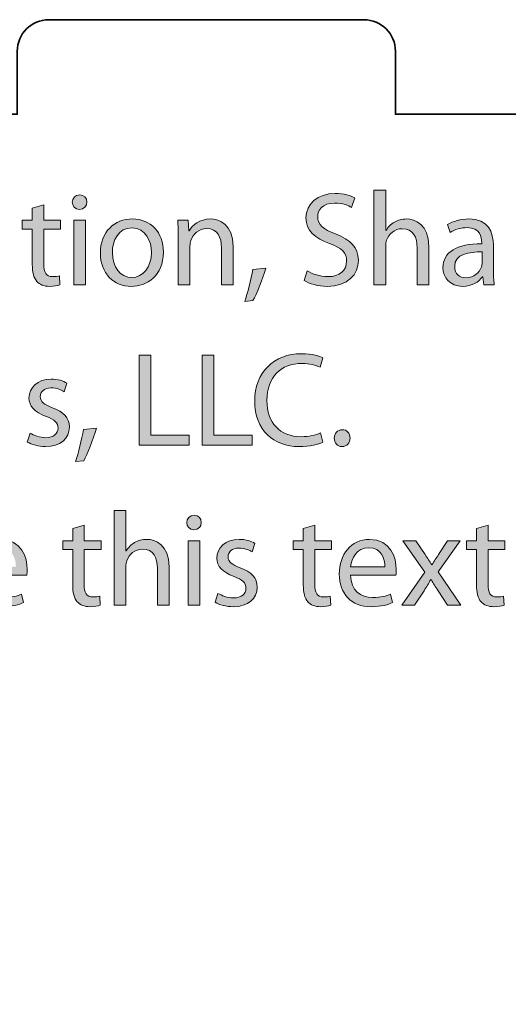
# Model space of a CAD drawing. Header units: inches. Extents: x 51 to 229, y 44 to 173.
# Tile 9 of 24: x 106 to 122, y 108 to 139. Entities that reach past the tile are written whole.
import ezdxf

# ---------------------------------------------------------------- set-up
doc = ezdxf.new("R2010")
doc.units = ezdxf.units.IN
doc.header["$MEASUREMENT"] = 0
doc.layers.add('Artwork', color=7, linetype='Continuous')

# ---------------------------------------------------------------- blocks, each defined once
blk = doc.blocks.new('block 7')
at = {"layer": 'Artwork', "true_color": 0xed1c24}
h = blk.add_hatch(color=240, dxfattribs=at)
h.dxf.hatch_style = 2
edge = h.paths.add_edge_path()
edge.add_spline(control_points=[(117.65, 134.061), (117.65, 134.061), (118.023, 134.061), (118.023, 134.061), (118.023, 134.061), (118.023, 132.779), (118.023, 132.779), (118.023, 132.779), (118.031, 132.779), (118.031, 132.779), (118.09, 132.885), (118.183, 132.982), (118.298, 133.045), (118.408, 133.109), (118.539, 133.147), (118.678, 133.147), (118.953, 133.147), (119.393, 132.978), (119.393, 132.275), (119.393, 132.275), (119.393, 131.057), (119.393, 131.057), (119.393, 131.057), (119.021, 131.057), (119.021, 131.057), (119.021, 131.057), (119.021, 132.233), (119.021, 132.233), (119.021, 132.563), (118.898, 132.838), (118.547, 132.838), (118.306, 132.838), (118.12, 132.669), (118.048, 132.47), (118.027, 132.415), (118.023, 132.36), (118.023, 132.292), (118.023, 132.292), (118.023, 131.057), (118.023, 131.057), (118.023, 131.057), (117.65, 131.057), (117.65, 131.057), (117.65, 131.057), (117.65, 134.061), (117.65, 134.061)], knot_values=[0, 0, 0, 0, 1, 1, 1, 2, 2, 2, 3, 3, 3, 4, 4, 4, 5, 5, 5, 6, 6, 6, 7, 7, 7, 8, 8, 8, 9, 9, 9, 10, 10, 10, 11, 11, 11, 12, 12, 12, 13, 13, 13, 14, 14, 14, 15, 15, 15, 15], degree=3, periodic=1)
h = blk.add_hatch(color=240, dxfattribs=at)
h.dxf.hatch_style = 2
edge = h.paths.add_edge_path()
edge.add_spline(control_points=[(108.54, 133.68), (108.54, 133.553), (108.451, 133.452), (108.303, 133.452), (108.168, 133.452), (108.079, 133.553), (108.079, 133.68), (108.079, 133.807), (108.172, 133.913), (108.312, 133.913), (108.447, 133.913), (108.54, 133.811), (108.54, 133.68)], knot_values=[0, 0, 0, 0, 1, 1, 1, 2, 2, 2, 3, 3, 3, 4, 4, 4, 4], degree=3, periodic=1)
h.paths.add_polyline_path([(108.125, 131.057), (108.125, 133.105), (108.498, 133.105), (108.498, 131.057)])
h = blk.add_hatch(color=240, dxfattribs=at)
h.dxf.hatch_style = 2
edge = h.paths.add_edge_path()
edge.add_spline(control_points=[(115.529, 131.505), (115.694, 131.4), (115.931, 131.319), (116.185, 131.319), (116.562, 131.319), (116.782, 131.518), (116.782, 131.806), (116.782, 132.068), (116.629, 132.225), (116.244, 132.368), (115.779, 132.538), (115.491, 132.783), (115.491, 133.181), (115.491, 133.625), (115.859, 133.955), (116.414, 133.955), (116.701, 133.955), (116.917, 133.887), (117.04, 133.816), (117.04, 133.816), (116.938, 133.515), (116.938, 133.515), (116.849, 133.57), (116.659, 133.651), (116.401, 133.651), (116.012, 133.651), (115.864, 133.418), (115.864, 133.223), (115.864, 132.957), (116.037, 132.825), (116.43, 132.673), (116.913, 132.487), (117.154, 132.254), (117.154, 131.836), (117.154, 131.395), (116.832, 131.01), (116.16, 131.01), (115.885, 131.01), (115.584, 131.095), (115.432, 131.197), (115.432, 131.197), (115.529, 131.505), (115.529, 131.505)], knot_values=[0, 0, 0, 0, 1, 1, 1, 2, 2, 2, 3, 3, 3, 4, 4, 4, 5, 5, 5, 6, 6, 6, 7, 7, 7, 8, 8, 8, 9, 9, 9, 10, 10, 10, 11, 11, 11, 12, 12, 12, 13, 13, 13, 14, 14, 14, 14], degree=3, periodic=1)
h = blk.add_hatch(color=240, dxfattribs=at)
h.dxf.hatch_style = 2
edge = h.paths.add_edge_path()
edge.add_spline(control_points=[(107.173, 133.596), (107.173, 133.596), (107.173, 133.105), (107.173, 133.105), (107.173, 133.105), (107.706, 133.105), (107.706, 133.105), (107.706, 133.105), (107.706, 132.821), (107.706, 132.821), (107.706, 132.821), (107.173, 132.821), (107.173, 132.821), (107.173, 132.821), (107.173, 131.717), (107.173, 131.717), (107.173, 131.463), (107.245, 131.319), (107.452, 131.319), (107.553, 131.319), (107.613, 131.328), (107.668, 131.345), (107.668, 131.345), (107.685, 131.061), (107.685, 131.061), (107.613, 131.036), (107.499, 131.01), (107.355, 131.01), (107.181, 131.01), (107.042, 131.07), (106.953, 131.167), (106.851, 131.281), (106.809, 131.463), (106.809, 131.704), (106.809, 131.704), (106.809, 132.821), (106.809, 132.821), (106.809, 132.821), (106.492, 132.821), (106.492, 132.821), (106.492, 132.821), (106.492, 133.105), (106.492, 133.105), (106.492, 133.105), (106.809, 133.105), (106.809, 133.105), (106.809, 133.105), (106.809, 133.486), (106.809, 133.486), (106.809, 133.486), (107.173, 133.596), (107.173, 133.596)], knot_values=[0, 0, 0, 0, 1, 1, 1, 2, 2, 2, 3, 3, 3, 4, 4, 4, 5, 5, 5, 6, 6, 6, 7, 7, 7, 8, 8, 8, 9, 9, 9, 10, 10, 10, 11, 11, 11, 12, 12, 12, 13, 13, 13, 14, 14, 14, 15, 15, 15, 16, 16, 16, 17, 17, 17, 17], degree=3, periodic=1)
h = blk.add_hatch(color=240, dxfattribs=at)
h.dxf.hatch_style = 2
edge = h.paths.add_edge_path()
edge.add_spline(control_points=[(110.969, 132.098), (110.969, 131.34), (110.44, 131.01), (109.95, 131.01), (109.4, 131.01), (108.968, 131.417), (108.968, 132.064), (108.968, 132.745), (109.421, 133.147), (109.983, 133.147), (110.572, 133.147), (110.969, 132.72), (110.969, 132.098)], knot_values=[0, 0, 0, 0, 1, 1, 1, 2, 2, 2, 3, 3, 3, 4, 4, 4, 4], degree=3, periodic=1)
edge = h.paths.add_edge_path()
edge.add_spline(control_points=[(109.349, 132.077), (109.349, 131.628), (109.603, 131.29), (109.966, 131.29), (110.322, 131.29), (110.588, 131.624), (110.588, 132.085), (110.588, 132.432), (110.415, 132.868), (109.975, 132.868), (109.539, 132.868), (109.349, 132.462), (109.349, 132.077)], knot_values=[0, 0, 0, 0, 1, 1, 1, 2, 2, 2, 3, 3, 3, 4, 4, 4, 4], degree=3, periodic=1)
h = blk.add_hatch(color=240, dxfattribs=at)
h.dxf.hatch_style = 2
edge = h.paths.add_edge_path()
edge.add_spline(control_points=[(111.44, 132.551), (111.44, 132.766), (111.436, 132.936), (111.423, 133.105), (111.423, 133.105), (111.753, 133.105), (111.753, 133.105), (111.753, 133.105), (111.774, 132.766), (111.774, 132.766), (111.774, 132.766), (111.783, 132.766), (111.783, 132.766), (111.884, 132.957), (112.121, 133.147), (112.46, 133.147), (112.743, 133.147), (113.183, 132.978), (113.183, 132.275), (113.183, 132.275), (113.183, 131.057), (113.183, 131.057), (113.183, 131.057), (112.811, 131.057), (112.811, 131.057), (112.811, 131.057), (112.811, 132.237), (112.811, 132.237), (112.811, 132.567), (112.688, 132.842), (112.337, 132.842), (112.096, 132.842), (111.905, 132.669), (111.838, 132.462), (111.821, 132.415), (111.812, 132.352), (111.812, 132.288), (111.812, 132.288), (111.812, 131.057), (111.812, 131.057), (111.812, 131.057), (111.44, 131.057), (111.44, 131.057), (111.44, 131.057), (111.44, 132.551), (111.44, 132.551)], knot_values=[0, 0, 0, 0, 1, 1, 1, 2, 2, 2, 3, 3, 3, 4, 4, 4, 5, 5, 5, 6, 6, 6, 7, 7, 7, 8, 8, 8, 9, 9, 9, 10, 10, 10, 11, 11, 11, 12, 12, 12, 13, 13, 13, 14, 14, 14, 15, 15, 15, 15], degree=3, periodic=1)
h = blk.add_hatch(color=240, dxfattribs=at)
h.dxf.hatch_style = 2
edge = h.paths.add_edge_path()
edge.add_spline(control_points=[(121.438, 131.548), (121.438, 131.37), (121.447, 131.197), (121.468, 131.057), (121.468, 131.057), (121.134, 131.057), (121.134, 131.057), (121.134, 131.057), (121.104, 131.315), (121.104, 131.315), (121.104, 131.315), (121.091, 131.315), (121.091, 131.315), (120.977, 131.154), (120.757, 131.01), (120.465, 131.01), (120.051, 131.01), (119.839, 131.302), (119.839, 131.599), (119.839, 132.094), (120.279, 132.364), (121.07, 132.36), (121.07, 132.36), (121.07, 132.402), (121.07, 132.402), (121.07, 132.567), (121.024, 132.876), (120.605, 132.872), (120.41, 132.872), (120.211, 132.817), (120.067, 132.72), (120.067, 132.72), (119.983, 132.969), (119.983, 132.969), (120.152, 133.075), (120.402, 133.147), (120.66, 133.147), (121.286, 133.147), (121.438, 132.72), (121.438, 132.314), (121.438, 132.314), (121.438, 131.548), (121.438, 131.548)], knot_values=[0, 0, 0, 0, 1, 1, 1, 2, 2, 2, 3, 3, 3, 4, 4, 4, 5, 5, 5, 6, 6, 6, 7, 7, 7, 8, 8, 8, 9, 9, 9, 10, 10, 10, 11, 11, 11, 12, 12, 12, 13, 13, 13, 14, 14, 14, 14], degree=3, periodic=1)
edge = h.paths.add_edge_path()
edge.add_spline(control_points=[(121.079, 132.102), (120.672, 132.11), (120.211, 132.038), (120.211, 131.641), (120.211, 131.395), (120.372, 131.285), (120.558, 131.285), (120.829, 131.285), (121.002, 131.455), (121.062, 131.628), (121.074, 131.671), (121.079, 131.713), (121.079, 131.747), (121.079, 131.747), (121.079, 132.102), (121.079, 132.102)], knot_values=[0, 0, 0, 0, 1, 1, 1, 2, 2, 2, 3, 3, 3, 4, 4, 4, 5, 5, 5, 5], degree=3, periodic=1)
h = blk.add_hatch(color=240, dxfattribs=at)
h.dxf.hatch_style = 2
edge = h.paths.add_edge_path()
edge.add_spline(control_points=[(113.548, 130.532), (113.641, 130.786), (113.756, 131.239), (113.802, 131.548), (113.802, 131.548), (114.217, 131.59), (114.217, 131.59), (114.115, 131.23), (113.929, 130.761), (113.811, 130.562), (113.811, 130.562), (113.548, 130.532), (113.548, 130.532)], knot_values=[0, 0, 0, 0, 1, 1, 1, 2, 2, 2, 3, 3, 3, 4, 4, 4, 4], degree=3, periodic=1)
h = blk.add_hatch(color=240, dxfattribs=at)
h.dxf.hatch_style = 2
h.paths.add_polyline_path([(110.2, 128.829), (110.572, 128.829), (110.572, 126.286), (111.791, 126.286), (111.791, 125.977), (110.2, 125.977)])
h = blk.add_hatch(color=240, dxfattribs=at)
h.dxf.hatch_style = 2
h.paths.add_polyline_path([(112.198, 128.829), (112.57, 128.829), (112.57, 126.286), (113.789, 126.286), (113.789, 125.977), (112.198, 125.977)])
h = blk.add_hatch(color=240, dxfattribs=at)
h.dxf.hatch_style = 2
edge = h.paths.add_edge_path()
edge.add_spline(control_points=[(116.024, 126.066), (115.892, 125.998), (115.617, 125.93), (115.27, 125.93), (114.467, 125.93), (113.866, 126.438), (113.866, 127.377), (113.866, 128.274), (114.471, 128.875), (115.355, 128.875), (115.706, 128.875), (115.935, 128.799), (116.032, 128.748), (116.032, 128.748), (115.939, 128.448), (115.939, 128.448), (115.804, 128.515), (115.605, 128.566), (115.368, 128.566), (114.699, 128.566), (114.255, 128.139), (114.255, 127.39), (114.255, 126.688), (114.657, 126.243), (115.347, 126.243), (115.575, 126.243), (115.804, 126.29), (115.952, 126.362), (115.952, 126.362), (116.024, 126.066), (116.024, 126.066)], knot_values=[0, 0, 0, 0, 1, 1, 1, 2, 2, 2, 3, 3, 3, 4, 4, 4, 5, 5, 5, 6, 6, 6, 7, 7, 7, 8, 8, 8, 9, 9, 9, 10, 10, 10, 10], degree=3, periodic=1)
h = blk.add_hatch(color=240, dxfattribs=at)
h.dxf.hatch_style = 2
edge = h.paths.add_edge_path()
edge.add_spline(control_points=[(106.737, 126.354), (106.851, 126.286), (107.046, 126.21), (107.232, 126.21), (107.499, 126.21), (107.625, 126.341), (107.625, 126.514), (107.625, 126.692), (107.52, 126.785), (107.249, 126.887), (106.877, 127.022), (106.703, 127.221), (106.703, 127.466), (106.703, 127.796), (106.974, 128.067), (107.41, 128.067), (107.617, 128.067), (107.799, 128.012), (107.909, 127.94), (107.909, 127.94), (107.82, 127.669), (107.82, 127.669), (107.74, 127.72), (107.592, 127.792), (107.401, 127.792), (107.181, 127.792), (107.063, 127.665), (107.063, 127.513), (107.063, 127.344), (107.181, 127.268), (107.448, 127.162), (107.799, 127.03), (107.985, 126.853), (107.985, 126.548), (107.985, 126.184), (107.702, 125.93), (107.223, 125.93), (106.999, 125.93), (106.792, 125.99), (106.648, 126.074), (106.648, 126.074), (106.737, 126.354), (106.737, 126.354)], knot_values=[0, 0, 0, 0, 1, 1, 1, 2, 2, 2, 3, 3, 3, 4, 4, 4, 5, 5, 5, 6, 6, 6, 7, 7, 7, 8, 8, 8, 9, 9, 9, 10, 10, 10, 11, 11, 11, 12, 12, 12, 13, 13, 13, 14, 14, 14, 14], degree=3, periodic=1)
h = blk.add_hatch(color=240, dxfattribs=at)
h.dxf.hatch_style = 2
edge = h.paths.add_edge_path()
edge.add_spline(control_points=[(108.176, 125.452), (108.269, 125.706), (108.384, 126.159), (108.43, 126.468), (108.43, 126.468), (108.845, 126.51), (108.845, 126.51), (108.743, 126.15), (108.557, 125.681), (108.439, 125.482), (108.439, 125.482), (108.176, 125.452), (108.176, 125.452)], knot_values=[0, 0, 0, 0, 1, 1, 1, 2, 2, 2, 3, 3, 3, 4, 4, 4, 4], degree=3, periodic=1)
h = blk.add_hatch(color=240, dxfattribs=at)
h.dxf.hatch_style = 2
edge = h.paths.add_edge_path()
edge.add_spline(control_points=[(116.389, 126.197), (116.389, 126.349), (116.495, 126.464), (116.643, 126.464), (116.791, 126.464), (116.892, 126.354), (116.892, 126.197), (116.892, 126.045), (116.791, 125.93), (116.634, 125.93), (116.49, 125.93), (116.389, 126.045), (116.389, 126.197)], knot_values=[0, 0, 0, 0, 1, 1, 1, 2, 2, 2, 3, 3, 3, 4, 4, 4, 4], degree=3, periodic=1)
h = blk.add_hatch(color=240, dxfattribs=at)
h.dxf.hatch_style = 2
edge = h.paths.add_edge_path()
edge.add_spline(control_points=[(109.408, 123.901), (109.408, 123.901), (109.781, 123.901), (109.781, 123.901), (109.781, 123.901), (109.781, 122.619), (109.781, 122.619), (109.781, 122.619), (109.789, 122.619), (109.789, 122.619), (109.848, 122.725), (109.941, 122.822), (110.055, 122.886), (110.166, 122.949), (110.297, 122.987), (110.436, 122.987), (110.711, 122.987), (111.151, 122.818), (111.151, 122.116), (111.151, 122.116), (111.151, 120.897), (111.151, 120.897), (111.151, 120.897), (110.779, 120.897), (110.779, 120.897), (110.779, 120.897), (110.779, 122.073), (110.779, 122.073), (110.779, 122.403), (110.656, 122.678), (110.305, 122.678), (110.064, 122.678), (109.878, 122.509), (109.806, 122.31), (109.785, 122.255), (109.781, 122.2), (109.781, 122.132), (109.781, 122.132), (109.781, 120.897), (109.781, 120.897), (109.781, 120.897), (109.408, 120.897), (109.408, 120.897), (109.408, 120.897), (109.408, 123.901), (109.408, 123.901)], knot_values=[0, 0, 0, 0, 1, 1, 1, 2, 2, 2, 3, 3, 3, 4, 4, 4, 5, 5, 5, 6, 6, 6, 7, 7, 7, 8, 8, 8, 9, 9, 9, 10, 10, 10, 11, 11, 11, 12, 12, 12, 13, 13, 13, 14, 14, 14, 15, 15, 15, 15], degree=3, periodic=1)
h = blk.add_hatch(color=240, dxfattribs=at)
h.dxf.hatch_style = 2
edge = h.paths.add_edge_path()
edge.add_spline(control_points=[(112.172, 123.52), (112.172, 123.393), (112.083, 123.292), (111.935, 123.292), (111.8, 123.292), (111.711, 123.393), (111.711, 123.52), (111.711, 123.647), (111.804, 123.753), (111.944, 123.753), (112.079, 123.753), (112.172, 123.651), (112.172, 123.52)], knot_values=[0, 0, 0, 0, 1, 1, 1, 2, 2, 2, 3, 3, 3, 4, 4, 4, 4], degree=3, periodic=1)
h.paths.add_polyline_path([(111.758, 120.897), (111.758, 122.945), (112.13, 122.945), (112.13, 120.897)])
h = blk.add_hatch(color=240, dxfattribs=at)
h.dxf.hatch_style = 2
edge = h.paths.add_edge_path()
edge.add_spline(control_points=[(108.455, 123.436), (108.455, 123.436), (108.455, 122.945), (108.455, 122.945), (108.455, 122.945), (108.989, 122.945), (108.989, 122.945), (108.989, 122.945), (108.989, 122.661), (108.989, 122.661), (108.989, 122.661), (108.455, 122.661), (108.455, 122.661), (108.455, 122.661), (108.455, 121.557), (108.455, 121.557), (108.455, 121.303), (108.527, 121.159), (108.735, 121.159), (108.836, 121.159), (108.895, 121.168), (108.95, 121.185), (108.95, 121.185), (108.967, 120.901), (108.967, 120.901), (108.895, 120.876), (108.781, 120.851), (108.637, 120.851), (108.464, 120.851), (108.324, 120.91), (108.235, 121.007), (108.134, 121.121), (108.091, 121.303), (108.091, 121.544), (108.091, 121.544), (108.091, 122.661), (108.091, 122.661), (108.091, 122.661), (107.774, 122.661), (107.774, 122.661), (107.774, 122.661), (107.774, 122.945), (107.774, 122.945), (107.774, 122.945), (108.091, 122.945), (108.091, 122.945), (108.091, 122.945), (108.091, 123.326), (108.091, 123.326), (108.091, 123.326), (108.455, 123.436), (108.455, 123.436)], knot_values=[0, 0, 0, 0, 1, 1, 1, 2, 2, 2, 3, 3, 3, 4, 4, 4, 5, 5, 5, 6, 6, 6, 7, 7, 7, 8, 8, 8, 9, 9, 9, 10, 10, 10, 11, 11, 11, 12, 12, 12, 13, 13, 13, 14, 14, 14, 15, 15, 15, 16, 16, 16, 17, 17, 17, 17], degree=3, periodic=1)
h = blk.add_hatch(color=240, dxfattribs=at)
h.dxf.hatch_style = 2
edge = h.paths.add_edge_path()
edge.add_spline(control_points=[(115.771, 123.436), (115.771, 123.436), (115.771, 122.945), (115.771, 122.945), (115.771, 122.945), (116.304, 122.945), (116.304, 122.945), (116.304, 122.945), (116.304, 122.661), (116.304, 122.661), (116.304, 122.661), (115.771, 122.661), (115.771, 122.661), (115.771, 122.661), (115.771, 121.557), (115.771, 121.557), (115.771, 121.303), (115.842, 121.159), (116.05, 121.159), (116.151, 121.159), (116.21, 121.168), (116.265, 121.185), (116.265, 121.185), (116.282, 120.901), (116.282, 120.901), (116.21, 120.876), (116.096, 120.851), (115.952, 120.851), (115.779, 120.851), (115.639, 120.91), (115.55, 121.007), (115.449, 121.121), (115.407, 121.303), (115.407, 121.544), (115.407, 121.544), (115.407, 122.661), (115.407, 122.661), (115.407, 122.661), (115.089, 122.661), (115.089, 122.661), (115.089, 122.661), (115.089, 122.945), (115.089, 122.945), (115.089, 122.945), (115.407, 122.945), (115.407, 122.945), (115.407, 122.945), (115.407, 123.326), (115.407, 123.326), (115.407, 123.326), (115.771, 123.436), (115.771, 123.436)], knot_values=[0, 0, 0, 0, 1, 1, 1, 2, 2, 2, 3, 3, 3, 4, 4, 4, 5, 5, 5, 6, 6, 6, 7, 7, 7, 8, 8, 8, 9, 9, 9, 10, 10, 10, 11, 11, 11, 12, 12, 12, 13, 13, 13, 14, 14, 14, 15, 15, 15, 16, 16, 16, 17, 17, 17, 17], degree=3, periodic=1)
h = blk.add_hatch(color=240, dxfattribs=at)
h.dxf.hatch_style = 2
edge = h.paths.add_edge_path()
edge.add_spline(control_points=[(121.27, 123.436), (121.27, 123.436), (121.27, 122.945), (121.27, 122.945), (121.27, 122.945), (121.803, 122.945), (121.803, 122.945), (121.803, 122.945), (121.803, 122.661), (121.803, 122.661), (121.803, 122.661), (121.27, 122.661), (121.27, 122.661), (121.27, 122.661), (121.27, 121.557), (121.27, 121.557), (121.27, 121.303), (121.341, 121.159), (121.549, 121.159), (121.65, 121.159), (121.71, 121.168), (121.764, 121.185), (121.764, 121.185), (121.782, 120.901), (121.782, 120.901), (121.71, 120.876), (121.595, 120.851), (121.452, 120.851), (121.278, 120.851), (121.138, 120.91), (121.049, 121.007), (120.948, 121.121), (120.906, 121.303), (120.906, 121.544), (120.906, 121.544), (120.906, 122.661), (120.906, 122.661), (120.906, 122.661), (120.588, 122.661), (120.588, 122.661), (120.588, 122.661), (120.588, 122.945), (120.588, 122.945), (120.588, 122.945), (120.906, 122.945), (120.906, 122.945), (120.906, 122.945), (120.906, 123.326), (120.906, 123.326), (120.906, 123.326), (121.27, 123.436), (121.27, 123.436)], knot_values=[0, 0, 0, 0, 1, 1, 1, 2, 2, 2, 3, 3, 3, 4, 4, 4, 5, 5, 5, 6, 6, 6, 7, 7, 7, 8, 8, 8, 9, 9, 9, 10, 10, 10, 11, 11, 11, 12, 12, 12, 13, 13, 13, 14, 14, 14, 15, 15, 15, 16, 16, 16, 17, 17, 17, 17], degree=3, periodic=1)
h = blk.add_hatch(color=240, dxfattribs=at)
h.dxf.hatch_style = 2
edge = h.paths.add_edge_path()
edge.add_spline(control_points=[(105.196, 121.853), (105.204, 121.35), (105.522, 121.142), (105.898, 121.142), (106.165, 121.142), (106.33, 121.189), (106.465, 121.248), (106.465, 121.248), (106.533, 120.982), (106.533, 120.982), (106.402, 120.922), (106.173, 120.851), (105.847, 120.851), (105.217, 120.851), (104.84, 121.269), (104.84, 121.887), (104.84, 122.505), (105.204, 122.987), (105.801, 122.987), (106.474, 122.987), (106.647, 122.403), (106.647, 122.027), (106.647, 121.951), (106.643, 121.896), (106.634, 121.853), (106.634, 121.853), (105.196, 121.853), (105.196, 121.853)], knot_values=[0, 0, 0, 0, 1, 1, 1, 2, 2, 2, 3, 3, 3, 4, 4, 4, 5, 5, 5, 6, 6, 6, 7, 7, 7, 8, 8, 8, 9, 9, 9, 9], degree=3, periodic=1)
edge = h.paths.add_edge_path()
edge.add_spline(control_points=[(106.288, 122.12), (106.292, 122.353), (106.19, 122.721), (105.771, 122.721), (105.391, 122.721), (105.23, 122.378), (105.2, 122.12), (105.2, 122.12), (106.288, 122.12), (106.288, 122.12)], knot_values=[0, 0, 0, 0, 1, 1, 1, 2, 2, 2, 3, 3, 3, 3], degree=3, periodic=1)
h = blk.add_hatch(color=240, dxfattribs=at)
h.dxf.hatch_style = 2
edge = h.paths.add_edge_path()
edge.add_spline(control_points=[(112.697, 121.274), (112.812, 121.206), (113.006, 121.13), (113.192, 121.13), (113.459, 121.13), (113.586, 121.261), (113.586, 121.434), (113.586, 121.612), (113.48, 121.705), (113.209, 121.807), (112.837, 121.942), (112.664, 122.141), (112.664, 122.386), (112.664, 122.716), (112.934, 122.987), (113.37, 122.987), (113.577, 122.987), (113.759, 122.932), (113.869, 122.86), (113.869, 122.86), (113.78, 122.589), (113.78, 122.589), (113.7, 122.64), (113.552, 122.712), (113.362, 122.712), (113.142, 122.712), (113.023, 122.585), (113.023, 122.433), (113.023, 122.264), (113.142, 122.188), (113.408, 122.082), (113.759, 121.951), (113.945, 121.773), (113.945, 121.468), (113.945, 121.104), (113.662, 120.851), (113.184, 120.851), (112.96, 120.851), (112.752, 120.91), (112.608, 120.994), (112.608, 120.994), (112.697, 121.274), (112.697, 121.274)], knot_values=[0, 0, 0, 0, 1, 1, 1, 2, 2, 2, 3, 3, 3, 4, 4, 4, 5, 5, 5, 6, 6, 6, 7, 7, 7, 8, 8, 8, 9, 9, 9, 10, 10, 10, 11, 11, 11, 12, 12, 12, 13, 13, 13, 14, 14, 14, 14], degree=3, periodic=1)
h = blk.add_hatch(color=240, dxfattribs=at)
h.dxf.hatch_style = 2
edge = h.paths.add_edge_path()
edge.add_spline(control_points=[(116.905, 121.853), (116.914, 121.35), (117.231, 121.142), (117.607, 121.142), (117.874, 121.142), (118.039, 121.189), (118.174, 121.248), (118.174, 121.248), (118.242, 120.982), (118.242, 120.982), (118.111, 120.922), (117.883, 120.851), (117.557, 120.851), (116.926, 120.851), (116.55, 121.269), (116.55, 121.887), (116.55, 122.505), (116.914, 122.987), (117.51, 122.987), (118.183, 122.987), (118.356, 122.403), (118.356, 122.027), (118.356, 121.951), (118.352, 121.896), (118.344, 121.853), (118.344, 121.853), (116.905, 121.853), (116.905, 121.853)], knot_values=[0, 0, 0, 0, 1, 1, 1, 2, 2, 2, 3, 3, 3, 4, 4, 4, 5, 5, 5, 6, 6, 6, 7, 7, 7, 8, 8, 8, 9, 9, 9, 9], degree=3, periodic=1)
edge = h.paths.add_edge_path()
edge.add_spline(control_points=[(117.997, 122.12), (118.001, 122.353), (117.899, 122.721), (117.481, 122.721), (117.1, 122.721), (116.939, 122.378), (116.909, 122.12), (116.909, 122.12), (117.997, 122.12), (117.997, 122.12)], knot_values=[0, 0, 0, 0, 1, 1, 1, 2, 2, 2, 3, 3, 3, 3], degree=3, periodic=1)
h = blk.add_hatch(color=240, dxfattribs=at)
h.dxf.hatch_style = 2
edge = h.paths.add_edge_path()
edge.add_spline(control_points=[(118.979, 122.945), (118.979, 122.945), (119.271, 122.505), (119.271, 122.505), (119.352, 122.391), (119.415, 122.289), (119.483, 122.175), (119.483, 122.175), (119.491, 122.175), (119.491, 122.175), (119.559, 122.293), (119.627, 122.399), (119.699, 122.509), (119.699, 122.509), (119.982, 122.945), (119.982, 122.945), (119.982, 122.945), (120.388, 122.945), (120.388, 122.945), (120.388, 122.945), (119.69, 121.955), (119.69, 121.955), (119.69, 121.955), (120.405, 120.897), (120.405, 120.897), (120.405, 120.897), (119.986, 120.897), (119.986, 120.897), (119.986, 120.897), (119.682, 121.358), (119.682, 121.358), (119.601, 121.477), (119.534, 121.591), (119.462, 121.714), (119.462, 121.714), (119.453, 121.714), (119.453, 121.714), (119.386, 121.591), (119.318, 121.481), (119.238, 121.358), (119.238, 121.358), (118.941, 120.897), (118.941, 120.897), (118.941, 120.897), (118.531, 120.897), (118.531, 120.897), (118.531, 120.897), (119.259, 121.942), (119.259, 121.942), (119.259, 121.942), (118.565, 122.945), (118.565, 122.945), (118.565, 122.945), (118.979, 122.945), (118.979, 122.945)], knot_values=[0, 0, 0, 0, 1, 1, 1, 2, 2, 2, 3, 3, 3, 4, 4, 4, 5, 5, 5, 6, 6, 6, 7, 7, 7, 8, 8, 8, 9, 9, 9, 10, 10, 10, 11, 11, 11, 12, 12, 12, 13, 13, 13, 14, 14, 14, 15, 15, 15, 16, 16, 16, 17, 17, 17, 18, 18, 18, 18], degree=3, periodic=1)
at = {"layer": 'Artwork', "lineweight": 0}
for points in [[(108.125, 131.057), (108.125, 133.105), (108.498, 133.105), (108.498, 131.057), (108.125, 131.057)], [(110.2, 128.829), (110.572, 128.829), (110.572, 126.286), (111.791, 126.286), (111.791, 125.977), (110.2, 125.977), (110.2, 128.829)], [(112.198, 128.829), (112.57, 128.829), (112.57, 126.286), (113.789, 126.286), (113.789, 125.977), (112.198, 125.977), (112.198, 128.829)], [(111.758, 120.897), (111.758, 122.945), (112.13, 122.945), (112.13, 120.897), (111.758, 120.897)]]:
    blk.add_lwpolyline(points, dxfattribs=at)
for points, knots in [([(117.65, 134.061), (117.65, 134.061), (118.023, 134.061), (118.023, 134.061), (118.023, 134.061), (118.023, 132.779), (118.023, 132.779), (118.023, 132.779), (118.031, 132.779), (118.031, 132.779), (118.09, 132.885), (118.183, 132.982), (118.298, 133.045), (118.408, 133.109), (118.539, 133.147), (118.678, 133.147), (118.953, 133.147), (119.393, 132.978), (119.393, 132.275), (119.393, 132.275), (119.393, 131.057), (119.393, 131.057), (119.393, 131.057), (119.021, 131.057), (119.021, 131.057), (119.021, 131.057), (119.021, 132.233), (119.021, 132.233), (119.021, 132.563), (118.898, 132.838), (118.547, 132.838), (118.306, 132.838), (118.12, 132.669), (118.048, 132.47), (118.027, 132.415), (118.023, 132.36), (118.023, 132.292), (118.023, 132.292), (118.023, 131.057), (118.023, 131.057), (118.023, 131.057), (117.65, 131.057), (117.65, 131.057), (117.65, 131.057), (117.65, 134.061), (117.65, 134.061)], [0, 0, 0, 0, 1, 1, 1, 2, 2, 2, 3, 3, 3, 4, 4, 4, 5, 5, 5, 6, 6, 6, 7, 7, 7, 8, 8, 8, 9, 9, 9, 10, 10, 10, 11, 11, 11, 12, 12, 12, 13, 13, 13, 14, 14, 14, 15, 15, 15, 15]), ([(108.54, 133.68), (108.54, 133.553), (108.451, 133.452), (108.303, 133.452), (108.168, 133.452), (108.079, 133.553), (108.079, 133.68), (108.079, 133.807), (108.172, 133.913), (108.312, 133.913), (108.447, 133.913), (108.54, 133.811), (108.54, 133.68)], [0, 0, 0, 0, 1, 1, 1, 2, 2, 2, 3, 3, 3, 4, 4, 4, 4]), ([(115.529, 131.505), (115.694, 131.4), (115.931, 131.319), (116.185, 131.319), (116.562, 131.319), (116.782, 131.518), (116.782, 131.806), (116.782, 132.068), (116.629, 132.225), (116.244, 132.368), (115.779, 132.538), (115.491, 132.783), (115.491, 133.181), (115.491, 133.625), (115.859, 133.955), (116.414, 133.955), (116.701, 133.955), (116.917, 133.887), (117.04, 133.816), (117.04, 133.816), (116.938, 133.515), (116.938, 133.515), (116.849, 133.57), (116.659, 133.651), (116.401, 133.651), (116.012, 133.651), (115.864, 133.418), (115.864, 133.223), (115.864, 132.957), (116.037, 132.825), (116.43, 132.673), (116.913, 132.487), (117.154, 132.254), (117.154, 131.836), (117.154, 131.395), (116.832, 131.01), (116.16, 131.01), (115.885, 131.01), (115.584, 131.095), (115.432, 131.197), (115.432, 131.197), (115.529, 131.505), (115.529, 131.505)], [0, 0, 0, 0, 1, 1, 1, 2, 2, 2, 3, 3, 3, 4, 4, 4, 5, 5, 5, 6, 6, 6, 7, 7, 7, 8, 8, 8, 9, 9, 9, 10, 10, 10, 11, 11, 11, 12, 12, 12, 13, 13, 13, 14, 14, 14, 14]), ([(107.173, 133.596), (107.173, 133.596), (107.173, 133.105), (107.173, 133.105), (107.173, 133.105), (107.706, 133.105), (107.706, 133.105), (107.706, 133.105), (107.706, 132.821), (107.706, 132.821), (107.706, 132.821), (107.173, 132.821), (107.173, 132.821), (107.173, 132.821), (107.173, 131.717), (107.173, 131.717), (107.173, 131.463), (107.245, 131.319), (107.452, 131.319), (107.553, 131.319), (107.613, 131.328), (107.668, 131.345), (107.668, 131.345), (107.685, 131.061), (107.685, 131.061), (107.613, 131.036), (107.499, 131.01), (107.355, 131.01), (107.181, 131.01), (107.042, 131.07), (106.953, 131.167), (106.851, 131.281), (106.809, 131.463), (106.809, 131.704), (106.809, 131.704), (106.809, 132.821), (106.809, 132.821), (106.809, 132.821), (106.492, 132.821), (106.492, 132.821), (106.492, 132.821), (106.492, 133.105), (106.492, 133.105), (106.492, 133.105), (106.809, 133.105), (106.809, 133.105), (106.809, 133.105), (106.809, 133.486), (106.809, 133.486), (106.809, 133.486), (107.173, 133.596), (107.173, 133.596)], [0, 0, 0, 0, 1, 1, 1, 2, 2, 2, 3, 3, 3, 4, 4, 4, 5, 5, 5, 6, 6, 6, 7, 7, 7, 8, 8, 8, 9, 9, 9, 10, 10, 10, 11, 11, 11, 12, 12, 12, 13, 13, 13, 14, 14, 14, 15, 15, 15, 16, 16, 16, 17, 17, 17, 17]), ([(110.969, 132.098), (110.969, 131.34), (110.44, 131.01), (109.95, 131.01), (109.4, 131.01), (108.968, 131.417), (108.968, 132.064), (108.968, 132.745), (109.421, 133.147), (109.983, 133.147), (110.572, 133.147), (110.969, 132.72), (110.969, 132.098)], [0, 0, 0, 0, 1, 1, 1, 2, 2, 2, 3, 3, 3, 4, 4, 4, 4]), ([(111.44, 132.551), (111.44, 132.766), (111.436, 132.936), (111.423, 133.105), (111.423, 133.105), (111.753, 133.105), (111.753, 133.105), (111.753, 133.105), (111.774, 132.766), (111.774, 132.766), (111.774, 132.766), (111.783, 132.766), (111.783, 132.766), (111.884, 132.957), (112.121, 133.147), (112.46, 133.147), (112.743, 133.147), (113.183, 132.978), (113.183, 132.275), (113.183, 132.275), (113.183, 131.057), (113.183, 131.057), (113.183, 131.057), (112.811, 131.057), (112.811, 131.057), (112.811, 131.057), (112.811, 132.237), (112.811, 132.237), (112.811, 132.567), (112.688, 132.842), (112.337, 132.842), (112.096, 132.842), (111.905, 132.669), (111.838, 132.462), (111.821, 132.415), (111.812, 132.352), (111.812, 132.288), (111.812, 132.288), (111.812, 131.057), (111.812, 131.057), (111.812, 131.057), (111.44, 131.057), (111.44, 131.057), (111.44, 131.057), (111.44, 132.551), (111.44, 132.551)], [0, 0, 0, 0, 1, 1, 1, 2, 2, 2, 3, 3, 3, 4, 4, 4, 5, 5, 5, 6, 6, 6, 7, 7, 7, 8, 8, 8, 9, 9, 9, 10, 10, 10, 11, 11, 11, 12, 12, 12, 13, 13, 13, 14, 14, 14, 15, 15, 15, 15]), ([(121.438, 131.548), (121.438, 131.37), (121.447, 131.197), (121.468, 131.057), (121.468, 131.057), (121.134, 131.057), (121.134, 131.057), (121.134, 131.057), (121.104, 131.315), (121.104, 131.315), (121.104, 131.315), (121.091, 131.315), (121.091, 131.315), (120.977, 131.154), (120.757, 131.01), (120.465, 131.01), (120.051, 131.01), (119.839, 131.302), (119.839, 131.599), (119.839, 132.094), (120.279, 132.364), (121.07, 132.36), (121.07, 132.36), (121.07, 132.402), (121.07, 132.402), (121.07, 132.567), (121.024, 132.876), (120.605, 132.872), (120.41, 132.872), (120.211, 132.817), (120.067, 132.72), (120.067, 132.72), (119.983, 132.969), (119.983, 132.969), (120.152, 133.075), (120.402, 133.147), (120.66, 133.147), (121.286, 133.147), (121.438, 132.72), (121.438, 132.314), (121.438, 132.314), (121.438, 131.548), (121.438, 131.548)], [0, 0, 0, 0, 1, 1, 1, 2, 2, 2, 3, 3, 3, 4, 4, 4, 5, 5, 5, 6, 6, 6, 7, 7, 7, 8, 8, 8, 9, 9, 9, 10, 10, 10, 11, 11, 11, 12, 12, 12, 13, 13, 13, 14, 14, 14, 14]), ([(109.349, 132.077), (109.349, 131.628), (109.603, 131.29), (109.966, 131.29), (110.322, 131.29), (110.588, 131.624), (110.588, 132.085), (110.588, 132.432), (110.415, 132.868), (109.975, 132.868), (109.539, 132.868), (109.349, 132.462), (109.349, 132.077)], [0, 0, 0, 0, 1, 1, 1, 2, 2, 2, 3, 3, 3, 4, 4, 4, 4]), ([(121.079, 132.102), (120.672, 132.11), (120.211, 132.038), (120.211, 131.641), (120.211, 131.395), (120.372, 131.285), (120.558, 131.285), (120.829, 131.285), (121.002, 131.455), (121.062, 131.628), (121.074, 131.671), (121.079, 131.713), (121.079, 131.747), (121.079, 131.747), (121.079, 132.102), (121.079, 132.102)], [0, 0, 0, 0, 1, 1, 1, 2, 2, 2, 3, 3, 3, 4, 4, 4, 5, 5, 5, 5]), ([(113.548, 130.532), (113.641, 130.786), (113.756, 131.239), (113.802, 131.548), (113.802, 131.548), (114.217, 131.59), (114.217, 131.59), (114.115, 131.23), (113.929, 130.761), (113.811, 130.562), (113.811, 130.562), (113.548, 130.532), (113.548, 130.532)], [0, 0, 0, 0, 1, 1, 1, 2, 2, 2, 3, 3, 3, 4, 4, 4, 4]), ([(116.024, 126.066), (115.892, 125.998), (115.617, 125.93), (115.27, 125.93), (114.467, 125.93), (113.866, 126.438), (113.866, 127.377), (113.866, 128.274), (114.471, 128.875), (115.355, 128.875), (115.706, 128.875), (115.935, 128.799), (116.032, 128.748), (116.032, 128.748), (115.939, 128.448), (115.939, 128.448), (115.804, 128.515), (115.605, 128.566), (115.368, 128.566), (114.699, 128.566), (114.255, 128.139), (114.255, 127.39), (114.255, 126.688), (114.657, 126.243), (115.347, 126.243), (115.575, 126.243), (115.804, 126.29), (115.952, 126.362), (115.952, 126.362), (116.024, 126.066), (116.024, 126.066)], [0, 0, 0, 0, 1, 1, 1, 2, 2, 2, 3, 3, 3, 4, 4, 4, 5, 5, 5, 6, 6, 6, 7, 7, 7, 8, 8, 8, 9, 9, 9, 10, 10, 10, 10]), ([(106.737, 126.354), (106.851, 126.286), (107.046, 126.21), (107.232, 126.21), (107.499, 126.21), (107.625, 126.341), (107.625, 126.514), (107.625, 126.692), (107.52, 126.785), (107.249, 126.887), (106.877, 127.022), (106.703, 127.221), (106.703, 127.466), (106.703, 127.796), (106.974, 128.067), (107.41, 128.067), (107.617, 128.067), (107.799, 128.012), (107.909, 127.94), (107.909, 127.94), (107.82, 127.669), (107.82, 127.669), (107.74, 127.72), (107.592, 127.792), (107.401, 127.792), (107.181, 127.792), (107.063, 127.665), (107.063, 127.513), (107.063, 127.344), (107.181, 127.268), (107.448, 127.162), (107.799, 127.03), (107.985, 126.853), (107.985, 126.548), (107.985, 126.184), (107.702, 125.93), (107.223, 125.93), (106.999, 125.93), (106.792, 125.99), (106.648, 126.074), (106.648, 126.074), (106.737, 126.354), (106.737, 126.354)], [0, 0, 0, 0, 1, 1, 1, 2, 2, 2, 3, 3, 3, 4, 4, 4, 5, 5, 5, 6, 6, 6, 7, 7, 7, 8, 8, 8, 9, 9, 9, 10, 10, 10, 11, 11, 11, 12, 12, 12, 13, 13, 13, 14, 14, 14, 14]), ([(108.176, 125.452), (108.269, 125.706), (108.384, 126.159), (108.43, 126.468), (108.43, 126.468), (108.845, 126.51), (108.845, 126.51), (108.743, 126.15), (108.557, 125.681), (108.439, 125.482), (108.439, 125.482), (108.176, 125.452), (108.176, 125.452)], [0, 0, 0, 0, 1, 1, 1, 2, 2, 2, 3, 3, 3, 4, 4, 4, 4]), ([(116.389, 126.197), (116.389, 126.349), (116.495, 126.464), (116.643, 126.464), (116.791, 126.464), (116.892, 126.354), (116.892, 126.197), (116.892, 126.045), (116.791, 125.93), (116.634, 125.93), (116.49, 125.93), (116.389, 126.045), (116.389, 126.197)], [0, 0, 0, 0, 1, 1, 1, 2, 2, 2, 3, 3, 3, 4, 4, 4, 4]), ([(109.408, 123.901), (109.408, 123.901), (109.781, 123.901), (109.781, 123.901), (109.781, 123.901), (109.781, 122.619), (109.781, 122.619), (109.781, 122.619), (109.789, 122.619), (109.789, 122.619), (109.848, 122.725), (109.941, 122.822), (110.055, 122.886), (110.166, 122.949), (110.297, 122.987), (110.436, 122.987), (110.711, 122.987), (111.151, 122.818), (111.151, 122.116), (111.151, 122.116), (111.151, 120.897), (111.151, 120.897), (111.151, 120.897), (110.779, 120.897), (110.779, 120.897), (110.779, 120.897), (110.779, 122.073), (110.779, 122.073), (110.779, 122.403), (110.656, 122.678), (110.305, 122.678), (110.064, 122.678), (109.878, 122.509), (109.806, 122.31), (109.785, 122.255), (109.781, 122.2), (109.781, 122.132), (109.781, 122.132), (109.781, 120.897), (109.781, 120.897), (109.781, 120.897), (109.408, 120.897), (109.408, 120.897), (109.408, 120.897), (109.408, 123.901), (109.408, 123.901)], [0, 0, 0, 0, 1, 1, 1, 2, 2, 2, 3, 3, 3, 4, 4, 4, 5, 5, 5, 6, 6, 6, 7, 7, 7, 8, 8, 8, 9, 9, 9, 10, 10, 10, 11, 11, 11, 12, 12, 12, 13, 13, 13, 14, 14, 14, 15, 15, 15, 15]), ([(112.172, 123.52), (112.172, 123.393), (112.083, 123.292), (111.935, 123.292), (111.8, 123.292), (111.711, 123.393), (111.711, 123.52), (111.711, 123.647), (111.804, 123.753), (111.944, 123.753), (112.079, 123.753), (112.172, 123.651), (112.172, 123.52)], [0, 0, 0, 0, 1, 1, 1, 2, 2, 2, 3, 3, 3, 4, 4, 4, 4]), ([(108.455, 123.436), (108.455, 123.436), (108.455, 122.945), (108.455, 122.945), (108.455, 122.945), (108.989, 122.945), (108.989, 122.945), (108.989, 122.945), (108.989, 122.661), (108.989, 122.661), (108.989, 122.661), (108.455, 122.661), (108.455, 122.661), (108.455, 122.661), (108.455, 121.557), (108.455, 121.557), (108.455, 121.303), (108.527, 121.159), (108.735, 121.159), (108.836, 121.159), (108.895, 121.168), (108.95, 121.185), (108.95, 121.185), (108.967, 120.901), (108.967, 120.901), (108.895, 120.876), (108.781, 120.851), (108.637, 120.851), (108.464, 120.851), (108.324, 120.91), (108.235, 121.007), (108.134, 121.121), (108.091, 121.303), (108.091, 121.544), (108.091, 121.544), (108.091, 122.661), (108.091, 122.661), (108.091, 122.661), (107.774, 122.661), (107.774, 122.661), (107.774, 122.661), (107.774, 122.945), (107.774, 122.945), (107.774, 122.945), (108.091, 122.945), (108.091, 122.945), (108.091, 122.945), (108.091, 123.326), (108.091, 123.326), (108.091, 123.326), (108.455, 123.436), (108.455, 123.436)], [0, 0, 0, 0, 1, 1, 1, 2, 2, 2, 3, 3, 3, 4, 4, 4, 5, 5, 5, 6, 6, 6, 7, 7, 7, 8, 8, 8, 9, 9, 9, 10, 10, 10, 11, 11, 11, 12, 12, 12, 13, 13, 13, 14, 14, 14, 15, 15, 15, 16, 16, 16, 17, 17, 17, 17]), ([(115.771, 123.436), (115.771, 123.436), (115.771, 122.945), (115.771, 122.945), (115.771, 122.945), (116.304, 122.945), (116.304, 122.945), (116.304, 122.945), (116.304, 122.661), (116.304, 122.661), (116.304, 122.661), (115.771, 122.661), (115.771, 122.661), (115.771, 122.661), (115.771, 121.557), (115.771, 121.557), (115.771, 121.303), (115.842, 121.159), (116.05, 121.159), (116.151, 121.159), (116.21, 121.168), (116.265, 121.185), (116.265, 121.185), (116.282, 120.901), (116.282, 120.901), (116.21, 120.876), (116.096, 120.851), (115.952, 120.851), (115.779, 120.851), (115.639, 120.91), (115.55, 121.007), (115.449, 121.121), (115.407, 121.303), (115.407, 121.544), (115.407, 121.544), (115.407, 122.661), (115.407, 122.661), (115.407, 122.661), (115.089, 122.661), (115.089, 122.661), (115.089, 122.661), (115.089, 122.945), (115.089, 122.945), (115.089, 122.945), (115.407, 122.945), (115.407, 122.945), (115.407, 122.945), (115.407, 123.326), (115.407, 123.326), (115.407, 123.326), (115.771, 123.436), (115.771, 123.436)], [0, 0, 0, 0, 1, 1, 1, 2, 2, 2, 3, 3, 3, 4, 4, 4, 5, 5, 5, 6, 6, 6, 7, 7, 7, 8, 8, 8, 9, 9, 9, 10, 10, 10, 11, 11, 11, 12, 12, 12, 13, 13, 13, 14, 14, 14, 15, 15, 15, 16, 16, 16, 17, 17, 17, 17]), ([(121.27, 123.436), (121.27, 123.436), (121.27, 122.945), (121.27, 122.945), (121.27, 122.945), (121.803, 122.945), (121.803, 122.945), (121.803, 122.945), (121.803, 122.661), (121.803, 122.661), (121.803, 122.661), (121.27, 122.661), (121.27, 122.661), (121.27, 122.661), (121.27, 121.557), (121.27, 121.557), (121.27, 121.303), (121.341, 121.159), (121.549, 121.159), (121.65, 121.159), (121.71, 121.168), (121.764, 121.185), (121.764, 121.185), (121.782, 120.901), (121.782, 120.901), (121.71, 120.876), (121.595, 120.851), (121.452, 120.851), (121.278, 120.851), (121.138, 120.91), (121.049, 121.007), (120.948, 121.121), (120.906, 121.303), (120.906, 121.544), (120.906, 121.544), (120.906, 122.661), (120.906, 122.661), (120.906, 122.661), (120.588, 122.661), (120.588, 122.661), (120.588, 122.661), (120.588, 122.945), (120.588, 122.945), (120.588, 122.945), (120.906, 122.945), (120.906, 122.945), (120.906, 122.945), (120.906, 123.326), (120.906, 123.326), (120.906, 123.326), (121.27, 123.436), (121.27, 123.436)], [0, 0, 0, 0, 1, 1, 1, 2, 2, 2, 3, 3, 3, 4, 4, 4, 5, 5, 5, 6, 6, 6, 7, 7, 7, 8, 8, 8, 9, 9, 9, 10, 10, 10, 11, 11, 11, 12, 12, 12, 13, 13, 13, 14, 14, 14, 15, 15, 15, 16, 16, 16, 17, 17, 17, 17]), ([(105.196, 121.853), (105.204, 121.35), (105.522, 121.142), (105.898, 121.142), (106.165, 121.142), (106.33, 121.189), (106.465, 121.248), (106.465, 121.248), (106.533, 120.982), (106.533, 120.982), (106.402, 120.922), (106.173, 120.851), (105.847, 120.851), (105.217, 120.851), (104.84, 121.269), (104.84, 121.887), (104.84, 122.505), (105.204, 122.987), (105.801, 122.987), (106.474, 122.987), (106.647, 122.403), (106.647, 122.027), (106.647, 121.951), (106.643, 121.896), (106.634, 121.853), (106.634, 121.853), (105.196, 121.853), (105.196, 121.853)], [0, 0, 0, 0, 1, 1, 1, 2, 2, 2, 3, 3, 3, 4, 4, 4, 5, 5, 5, 6, 6, 6, 7, 7, 7, 8, 8, 8, 9, 9, 9, 9]), ([(112.697, 121.274), (112.812, 121.206), (113.006, 121.13), (113.192, 121.13), (113.459, 121.13), (113.586, 121.261), (113.586, 121.434), (113.586, 121.612), (113.48, 121.705), (113.209, 121.807), (112.837, 121.942), (112.664, 122.141), (112.664, 122.386), (112.664, 122.716), (112.934, 122.987), (113.37, 122.987), (113.577, 122.987), (113.759, 122.932), (113.869, 122.86), (113.869, 122.86), (113.78, 122.589), (113.78, 122.589), (113.7, 122.64), (113.552, 122.712), (113.362, 122.712), (113.142, 122.712), (113.023, 122.585), (113.023, 122.433), (113.023, 122.264), (113.142, 122.188), (113.408, 122.082), (113.759, 121.951), (113.945, 121.773), (113.945, 121.468), (113.945, 121.104), (113.662, 120.851), (113.184, 120.851), (112.96, 120.851), (112.752, 120.91), (112.608, 120.994), (112.608, 120.994), (112.697, 121.274), (112.697, 121.274)], [0, 0, 0, 0, 1, 1, 1, 2, 2, 2, 3, 3, 3, 4, 4, 4, 5, 5, 5, 6, 6, 6, 7, 7, 7, 8, 8, 8, 9, 9, 9, 10, 10, 10, 11, 11, 11, 12, 12, 12, 13, 13, 13, 14, 14, 14, 14]), ([(116.905, 121.853), (116.914, 121.35), (117.231, 121.142), (117.607, 121.142), (117.874, 121.142), (118.039, 121.189), (118.174, 121.248), (118.174, 121.248), (118.242, 120.982), (118.242, 120.982), (118.111, 120.922), (117.883, 120.851), (117.557, 120.851), (116.926, 120.851), (116.55, 121.269), (116.55, 121.887), (116.55, 122.505), (116.914, 122.987), (117.51, 122.987), (118.183, 122.987), (118.356, 122.403), (118.356, 122.027), (118.356, 121.951), (118.352, 121.896), (118.344, 121.853), (118.344, 121.853), (116.905, 121.853), (116.905, 121.853)], [0, 0, 0, 0, 1, 1, 1, 2, 2, 2, 3, 3, 3, 4, 4, 4, 5, 5, 5, 6, 6, 6, 7, 7, 7, 8, 8, 8, 9, 9, 9, 9]), ([(117.997, 122.12), (118.001, 122.353), (117.899, 122.721), (117.481, 122.721), (117.1, 122.721), (116.939, 122.378), (116.909, 122.12), (116.909, 122.12), (117.997, 122.12), (117.997, 122.12)], [0, 0, 0, 0, 1, 1, 1, 2, 2, 2, 3, 3, 3, 3]), ([(118.979, 122.945), (118.979, 122.945), (119.271, 122.505), (119.271, 122.505), (119.352, 122.391), (119.415, 122.289), (119.483, 122.175), (119.483, 122.175), (119.491, 122.175), (119.491, 122.175), (119.559, 122.293), (119.627, 122.399), (119.699, 122.509), (119.699, 122.509), (119.982, 122.945), (119.982, 122.945), (119.982, 122.945), (120.388, 122.945), (120.388, 122.945), (120.388, 122.945), (119.69, 121.955), (119.69, 121.955), (119.69, 121.955), (120.405, 120.897), (120.405, 120.897), (120.405, 120.897), (119.986, 120.897), (119.986, 120.897), (119.986, 120.897), (119.682, 121.358), (119.682, 121.358), (119.601, 121.477), (119.534, 121.591), (119.462, 121.714), (119.462, 121.714), (119.453, 121.714), (119.453, 121.714), (119.386, 121.591), (119.318, 121.481), (119.238, 121.358), (119.238, 121.358), (118.941, 120.897), (118.941, 120.897), (118.941, 120.897), (118.531, 120.897), (118.531, 120.897), (118.531, 120.897), (119.259, 121.942), (119.259, 121.942), (119.259, 121.942), (118.565, 122.945), (118.565, 122.945), (118.565, 122.945), (118.979, 122.945), (118.979, 122.945)], [0, 0, 0, 0, 1, 1, 1, 2, 2, 2, 3, 3, 3, 4, 4, 4, 5, 5, 5, 6, 6, 6, 7, 7, 7, 8, 8, 8, 9, 9, 9, 10, 10, 10, 11, 11, 11, 12, 12, 12, 13, 13, 13, 14, 14, 14, 15, 15, 15, 16, 16, 16, 17, 17, 17, 18, 18, 18, 18])]:
    blk.add_open_spline(points, degree=3, knots=knots, dxfattribs=at)

msp = doc.modelspace()

# ---------------------------------------------------------------- linework, layer by layer
at = {"layer": 'Artwork', "color": 179, "lineweight": 35, "true_color": 0x231f20}
msp.add_open_spline([(138.582, 80.967), (138.582, 80.415), (138.134, 79.968), (137.582, 79.968), (137.582, 79.968), (118.332, 79.968), (118.332, 79.968), (118.332, 79.968), (118.332, 77.968), (118.332, 77.968), (118.332, 77.416), (117.884, 76.968), (117.332, 76.968), (117.332, 76.968), (107.332, 76.968), (107.332, 76.968), (106.78, 76.968), (106.332, 77.416), (106.332, 77.968), (106.332, 77.968), (106.332, 79.968), (106.332, 79.968), (106.332, 79.968), (82.833, 79.968), (82.833, 79.968), (82.833, 79.968), (82.833, 77.968), (82.833, 77.968), (82.833, 77.416), (82.385, 76.968), (81.833, 76.968), (81.833, 76.968), (71.833, 76.968), (71.833, 76.968), (71.281, 76.968), (70.833, 77.416), (70.833, 77.968), (70.833, 77.968), (70.833, 79.968), (70.833, 79.968), (70.833, 79.968), (51.583, 79.968), (51.583, 79.968), (51.03, 79.968), (50.583, 80.415), (50.583, 80.967), (50.583, 80.967), (50.583, 135.467), (50.583, 135.467), (50.583, 136.019), (51.03, 136.467), (51.583, 136.467), (51.583, 136.467), (70.833, 136.467), (70.833, 136.467), (70.833, 136.467), (70.833, 138.467), (70.833, 138.467), (70.833, 139.019), (71.281, 139.467), (71.833, 139.467), (71.833, 139.467), (81.833, 139.467), (81.833, 139.467), (82.385, 139.467), (82.833, 139.019), (82.833, 138.467), (82.833, 138.467), (82.833, 136.467), (82.833, 136.467), (82.833, 136.467), (106.332, 136.467), (106.332, 136.467), (106.332, 136.467), (106.332, 138.467), (106.332, 138.467), (106.332, 139.019), (106.78, 139.467), (107.332, 139.467), (107.332, 139.467), (117.332, 139.467), (117.332, 139.467), (117.884, 139.467), (118.332, 139.019), (118.332, 138.467), (118.332, 138.467), (118.332, 136.467), (118.332, 136.467), (118.332, 136.467), (137.582, 136.467), (137.582, 136.467), (138.134, 136.467), (138.582, 136.019), (138.582, 135.467), (138.582, 135.467), (138.582, 80.967), (138.582, 80.967)], degree=3, knots=[0, 0, 0, 0, 1, 1, 1, 2, 2, 2, 3, 3, 3, 4, 4, 4, 5, 5, 5, 6, 6, 6, 7, 7, 7, 8, 8, 8, 9, 9, 9, 10, 10, 10, 11, 11, 11, 12, 12, 12, 13, 13, 13, 14, 14, 14, 15, 15, 15, 16, 16, 16, 17, 17, 17, 18, 18, 18, 19, 19, 19, 20, 20, 20, 21, 21, 21, 22, 22, 22, 23, 23, 23, 24, 24, 24, 25, 25, 25, 26, 26, 26, 27, 27, 27, 28, 28, 28, 29, 29, 29, 30, 30, 30, 31, 31, 31, 32, 32, 32, 32], dxfattribs=at)

# ---------------------------------------------------------------- block references
at = {"layer": 'Artwork'}
msp.add_blockref('block 7', (0, 0), dxfattribs=at)

doc.saveas('drawing.dxf')
